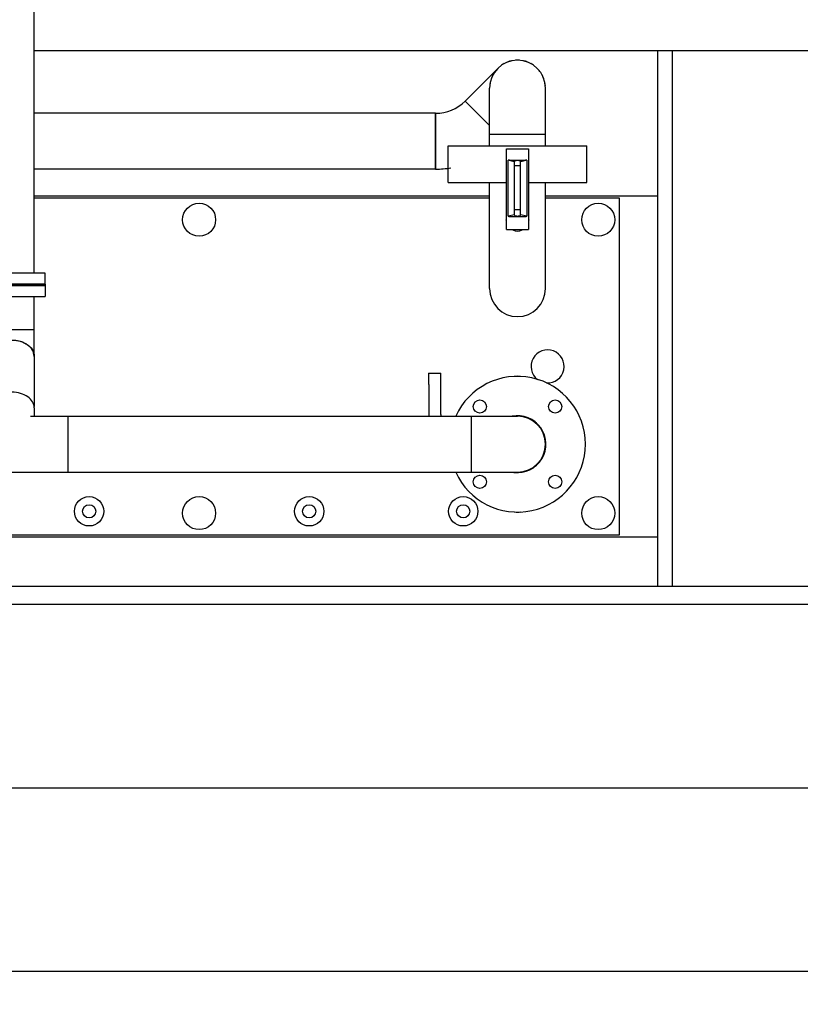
# Model space of a CAD drawing. Header units: millimetres. Extents: x 0 to 1189, y 0 to 841.
# Tile 100 of 131: x 431 to 473, y 618 to 671. Entities that reach past the tile are written whole.
import ezdxf
from ezdxf.enums import TextEntityAlignment as Align

# ---------------------------------------------------------------- set-up
doc = ezdxf.new("R2010")
doc.units = ezdxf.units.MM
doc.header["$LTSCALE"] = 65.395
doc.layers.get('0').update_dxf_attribs({"linetype": 'CONTINUOUS'})
for name, color, linetype in [('25007_153200_27_ABL1858', 7, 'CONTINUOUS'), ('25007_153200_27_T1_PBL2824', 7, 'CONTINUOUS'), ('25007_153200_27_T2_PBL1865', 7, 'CONTINUOUS'), ('25007_153200_27_T3_PBL1868', 7, 'CONTINUOUS'), ('25007_153200_36_ABL1767', 7, 'CONTINUOUS'), ('25007_153200_36_T1_PBL2823', 7, 'CONTINUOUS'), ('25007_153200_36_T2_PBL1829', 7, 'CONTINUOUS'), ('25007_153200_36_T3_PBL1828', 7, 'CONTINUOUS'), ('25007_153200_36_T4_PBL1818', 7, 'CONTINUOUS'), ('25007_153200_36_T5_PBL1844', 7, 'CONTINUOUS'), ('25007_153200_47_ABL1823', 7, 'CONTINUOUS'), ('25007_153200_47_T1_PBL1830', 7, 'CONTINUOUS'), ('25007_153200_47_T3_PBL1944', 7, 'CONTINUOUS'), ('8M25C_GENSET_KPL_GRUNDRAHMEN_ABL1678', 7, 'CONTINUOUS'), ('8M25C_GENSET_KPL_GRUNDRAHMEN_T1_PBL1679', 7, 'CONTINUOUS'), ('8M25C_GENSET_KPL_VERROHRUNG_ABL1611', 7, 'CONTINUOUS'), ('BOGEN-S-2D-45-60_3X2_9_PBL1826', 7, 'CONTINUOUS'), ('BOGEN-S-2D-90-60_3X2_9_PBL1827', 7, 'CONTINUOUS'), ('BOGEN-S-2D-90-60_3X2_9_PBL1834', 7, 'CONTINUOUS'), ('BOGEN-S-2D-90-76_1X2_9_PBL1860', 7, 'CONTINUOUS'), ('BOGEN-S-2D-90-76_1X2_9_PBL1867', 7, 'CONTINUOUS'), ('BOGEN-S-2D-90-76_1X2_9_PBL1869', 7, 'CONTINUOUS'), ('BOGEN-S-3D-45-76_1X2_9_PBL1859', 7, 'CONTINUOUS'), ('DIN16182-BG100X63_PBL1861', 7, 'CONTINUOUS'), ('DIN16182-BG100X63_PBL1864', 7, 'CONTINUOUS'), ('E1514-FF-DN65-PN16X2_PBL2822', 7, 'CONTINUOUS'), ('EN1092-1-01A-DN65_PN16-77_5_PBL1768', 7, 'CONTINUOUS'), ('EN1092-1-01A-DN65_PN16-77_5_PBL2821', 7, 'CONTINUOUS'), ('LAUTERBACH_SP_RING_2_0185_50_PBL1866', 7, 'CONTINUOUS'), ('N4011-C1-90X61_PBL1822', 7, 'CONTINUOUS'), ('N4011-C1-90X61_PBL1824', 7, 'CONTINUOUS'), ('N4011-C1-90X61_PBL1845', 7, 'CONTINUOUS'), ('N4251-B90X63_PBL1821', 7, 'CONTINUOUS'), ('new_view_8_VBL1588', 7, 'CONTINUOUS'), ('T-STUECK-S-76_1X2_9-60_3X2_9_PBL1809', 7, 'CONTINUOUS'), ('VT20CD-D16_141_1O2V3L4O_PBL1808', 7, 'CONTINUOUS')]:
    doc.layers.add(name, color=color, linetype=linetype)
doc.styles.get("Standard").update_dxf_attribs({"font": 'txt', "width": 0.6})
doc.dimstyles.new('DIMSTYLE_1', dxfattribs={"dimtxt": 3.5, "dimasz": 3.5, "dimexe": 1.8, "dimexo": 0, "dimgap": 0.875, "dimtad": 1, "dimdec": 0, "dimlfac": 25, "dimdsep": 46, "dimtxsty": 'Standard', "dimblk": '_FILLED', "dimblk1": '_FILLED', "dimblk2": '_FILLED', "dimcen": 0.09, "dimadec": 0, "dimazin": 0, "dimtp": 2, "dimtm": 2, "dimtfac": 1, "dimtdec": 0, "dimtofl": 0, "dimtmove": 0, "dimatfit": 3, "dimldrblk": '_FILLED', "dimfxl": 1, "dimtolj": 1, "dimarcsym": 0})
doc.dimstyles.new('DIMSTYLE_2', dxfattribs={"dimtxt": 3.5, "dimasz": 3.5, "dimexe": 1.8, "dimexo": 0, "dimgap": 0.875, "dimtad": 1, "dimlfac": 25, "dimdsep": 46, "dimtxsty": 'Standard', "dimblk": '_FILLED', "dimblk1": '_FILLED', "dimblk2": '_FILLED', "dimcen": 0.09, "dimadec": 0, "dimazin": 0, "dimtp": 2, "dimtm": 2, "dimtfac": 1, "dimtofl": 0, "dimtmove": 0, "dimatfit": 3, "dimldrblk": '_FILLED', "dimfxl": 1, "dimtolj": 1, "dimarcsym": 0})

# ---------------------------------------------------------------- blocks, each defined once
blk = doc.blocks.new('_FILLED')
at = {"color": 0, "linetype": 'ByBlock'}
blk.add_solid([(0, 0), (-1, 0.167), (-1, -0.167)], dxfattribs=at)
blk = doc.blocks.new('*D26')
at = {"color": 2, "linetype": 'Continuous'}
for p, q in [((409.2, 639.6), (409.2, 627.8)), ((721, 639.6), (721, 627.8)), ((409.2, 629.6), (565.1, 629.6)), ((721, 629.6), (565.1, 629.6))]:
    blk.add_line(p, q, dxfattribs=at)
at = {"color": 2, "linetype": 'Continuous', "xscale": 3.5, "yscale": 3.5, "zscale": 3.5, "rotation": 180}
blk.add_blockref('_FILLED', (409.2, 629.6), dxfattribs=at)
at = {"color": 2, "linetype": 'Continuous', "xscale": 3.5, "yscale": 3.5, "zscale": 3.5}
blk.add_blockref('_FILLED', (721, 629.6), dxfattribs=at)
at = {"color": 2, "linetype": 'Continuous', "width": 0.672619}
blk.add_text('7795', height=3.5, dxfattribs=at).set_placement((565.1, 630.475), align=Align.CENTER)
blk = doc.blocks.new('*D27')
at = {"color": 2, "linetype": 'Continuous'}
for p, q in [((400.54, 640.72), (400.54, 617.8)), ((721, 639.6), (721, 617.8)), ((400.54, 619.6), (560.77, 619.6)), ((721, 619.6), (560.77, 619.6))]:
    blk.add_line(p, q, dxfattribs=at)
at = {"color": 2, "linetype": 'Continuous', "xscale": 3.5, "yscale": 3.5, "zscale": 3.5, "rotation": 180}
blk.add_blockref('_FILLED', (400.54, 619.6), dxfattribs=at)
at = {"color": 2, "linetype": 'Continuous', "xscale": 3.5, "yscale": 3.5, "zscale": 3.5}
blk.add_blockref('_FILLED', (721, 619.6), dxfattribs=at)
at = {"color": 2, "linetype": 'Continuous', "width": 0.583333}
blk.add_text('8011', height=3.5, dxfattribs=at).set_placement((560.77, 620.475), align=Align.CENTER)
blk = doc.blocks.new('EN1092-1-01A-DN65_PN16-77_5_PBL1768', base_point=(414.12, 648.34))
at = {"layer": 'EN1092-1-01A-DN65_PN16-77_5_PBL1768', "color": 7, "linetype": 'Continuous'}
for p, q in [((413.72, 644.64), (413.72, 652.04)), ((414.52, 652.04), (413.72, 652.04)), ((414.52, 644.64), (414.52, 652.04)), ((414.52, 644.64), (413.72, 644.64))]:
    blk.add_line(p, q, dxfattribs=at)
blk = doc.blocks.new('T-STUECK-S-76_1X2_9-60_3X2_9_PBL1809', base_point=(430.32, 648.995))
at = {"layer": 'T-STUECK-S-76_1X2_9-60_3X2_9_PBL1809', "color": 7, "linetype": 'Continuous'}
for p, q in [((429.114, 650.32), (429.114, 649.872)), ((429.114, 650.32), (429.114, 650.32)), ((431.526, 650.32), (431.526, 649.871)), ((431.526, 650.32), (431.526, 650.32)), ((427.28, 649.862), (427.28, 646.818)), ((427.28, 649.862), (429.313, 649.862)), ((431.327, 649.862), (433.36, 649.862)), ((431.533, 649.862), (431.526, 649.871)), ((433.36, 649.862), (433.36, 646.818)), ((427.28, 646.818), (433.36, 646.818))]:
    blk.add_line(p, q, dxfattribs=at)
blk.add_lwpolyline([(429.117, 649.878), (429.113, 649.869), (429.107, 649.862)], dxfattribs=at)
for points, knots in [([(430.32, 651.173), (430.165, 651.173), (429.863, 651.132), (429.469, 650.954), (429.188, 650.676), (429.114, 650.433), (429.114, 650.32)], [0, 0, 0, 0, 0.287961, 0.555334, 0.79053, 1, 1, 1, 1]), ([(431.526, 650.32), (431.526, 650.433), (431.452, 650.676), (431.171, 650.954), (430.777, 651.132), (430.475, 651.173), (430.32, 651.173)], [0, 0, 0, 0, 0.20947, 0.444666, 0.712039, 1, 1, 1, 1])]:
    blk.add_open_spline(points, degree=3, knots=knots, dxfattribs=at)
blk = doc.blocks.new('25007_153200_36_T4_PBL1818', base_point=(420.9, 648.34))
at = {"layer": '25007_153200_36_T4_PBL1818', "color": 7, "linetype": 'Continuous'}
for p, q in [((427.28, 649.862), (414.52, 649.862)), ((427.28, 646.818), (427.28, 649.862)), ((427.28, 646.818), (414.52, 646.818))]:
    blk.add_line(p, q, dxfattribs=at)
blk = doc.blocks.new('N4011-C1-90X61_PBL1822', base_point=(430.32, 656.691))
at = {"layer": 'N4011-C1-90X61_PBL1822', "color": 7, "linetype": 'Continuous'}
for p, q in [((428.52, 656.991), (428.52, 656.391)), ((428.52, 656.991), (432.12, 656.991)), ((432.12, 656.991), (432.12, 656.391)), ((428.52, 656.391), (432.12, 656.391))]:
    blk.add_line(p, q, dxfattribs=at)
blk = doc.blocks.new('BOGEN-S-2D-45-60_3X2_9_PBL1826', base_point=(430.32, 653.856))
at = {"layer": 'BOGEN-S-2D-45-60_3X2_9_PBL1826', "color": 7, "linetype": 'Continuous'}
for p, q in [((429.114, 653.148), (429.114, 654.591)), ((429.114, 654.591), (431.526, 654.591)), ((431.526, 653.148), (431.526, 654.591)), ((430.32, 654.001), (430.32, 654.001)), ((429.114, 653.148), (429.114, 653.15)), ((429.114, 653.147), (429.114, 653.148)), ((431.526, 653.15), (431.526, 653.148)), ((431.526, 653.148), (431.526, 653.147))]:
    blk.add_line(p, q, dxfattribs=at)
for centre, radius, start, end in [((430.268, 652.534), 1.461, 106.062, 112.3617), ((430.302, 652.419), 1.58, 100.2072, 106.0755), ((430.317, 652.336), 1.665, 94.1038, 100.2155), ((430.32, 652.299), 1.702, 90.0148, 94.1183), ((430.32, 652.299), 1.702, 85.8817, 89.9852), ((430.323, 652.336), 1.665, 79.7845, 85.8962), ((430.338, 652.419), 1.58, 73.9245, 79.7928), ((430.372, 652.534), 1.461, 67.6383, 73.938), ((429.717, 653.148), 0.603, 176.9067, 179.8762), ((429.716, 653.148), 0.602, 180.1234, 182.5625), ((430.923, 653.148), 0.603, 0.1238, 3.0933), ((430.924, 653.148), 0.602, 357.4375, 359.8766)]:
    blk.add_arc(centre, radius, start, end, dxfattribs=at)
for points in [[(429.115, 653.181), (429.119, 653.249), (429.134, 653.317), (429.159, 653.38)], [(429.159, 653.38), (429.174, 653.417), (429.192, 653.453), (429.213, 653.487)], [(429.213, 653.487), (429.236, 653.524), (429.261, 653.558), (429.289, 653.591)], [(429.289, 653.591), (429.318, 653.625), (429.35, 653.657), (429.384, 653.686)], [(429.384, 653.686), (429.429, 653.725), (429.478, 653.761), (429.529, 653.792)], [(429.529, 653.792), (429.587, 653.828), (429.649, 653.859), (429.712, 653.885)], [(430.928, 653.885), (430.991, 653.859), (431.053, 653.828), (431.111, 653.792)], [(431.111, 653.792), (431.162, 653.761), (431.211, 653.725), (431.256, 653.686)], [(431.256, 653.686), (431.29, 653.657), (431.322, 653.625), (431.351, 653.591)], [(431.351, 653.591), (431.379, 653.558), (431.404, 653.524), (431.427, 653.487)], [(431.427, 653.487), (431.448, 653.453), (431.466, 653.417), (431.481, 653.38)], [(431.481, 653.38), (431.506, 653.317), (431.521, 653.249), (431.525, 653.181)]]:
    blk.add_open_spline(points, degree=3, dxfattribs=at)
blk = doc.blocks.new('25007_153200_36_T3_PBL1828', base_point=(430.32, 652.192))
at = {"layer": '25007_153200_36_T3_PBL1828', "color": 7, "linetype": 'Continuous'}
for p, q in [((429.12, 653.148), (429.12, 650.387)), ((431.52, 653.148), (431.52, 650.387))]:
    blk.add_line(p, q, dxfattribs=at)
for points, knots in [([(430.32, 653.997), (430.165, 653.997), (429.865, 653.956), (429.473, 653.779), (429.193, 653.502), (429.12, 653.261), (429.12, 653.148)], [0, 0, 0, 0, 0.28797, 0.555344, 0.790533, 1, 1, 1, 1]), ([(431.52, 653.148), (431.52, 653.261), (431.447, 653.502), (431.167, 653.779), (430.775, 653.956), (430.475, 653.997), (430.32, 653.997)], [0, 0, 0, 0, 0.209467, 0.444656, 0.71203, 1, 1, 1, 1])]:
    blk.add_open_spline(points, degree=3, knots=knots, dxfattribs=at)
blk = doc.blocks.new('25007_153200_36_T2_PBL1829', base_point=(430.32, 655.491))
at = {"layer": '25007_153200_36_T2_PBL1829', "color": 7, "linetype": 'Continuous'}
for p, q in [((429.12, 654.591), (429.12, 656.391)), ((431.52, 654.591), (431.52, 656.391))]:
    blk.add_line(p, q, dxfattribs=at)
blk = doc.blocks.new('25007_153200_36_T5_PBL1844', base_point=(444.36, 648.34))
at = {"layer": '25007_153200_36_T5_PBL1844', "color": 7, "linetype": 'Continuous'}
for p, q in [((433.36, 649.862), (433.36, 646.818)), ((433.36, 649.862), (455.36, 649.862)), ((455.36, 649.862), (455.36, 646.818)), ((433.36, 646.818), (455.36, 646.818))]:
    blk.add_line(p, q, dxfattribs=at)
blk = doc.blocks.new('BOGEN-S-2D-90-76_1X2_9_PBL1867', base_point=(456.62, 648.34))
at = {"layer": 'BOGEN-S-2D-90-76_1X2_9_PBL1867', "color": 7, "linetype": 'Continuous'}
for p, q in [((455.36, 649.862), (455.36, 646.818)), ((455.36, 649.862), (457.88, 649.862)), ((455.36, 646.818), (457.88, 646.818))]:
    blk.add_line(p, q, dxfattribs=at)
blk.add_arc((457.88, 648.34), 1.522, 270, 90, dxfattribs=at)
blk = doc.blocks.new('EN1092-1-01A-DN65_PN16-77_5_PBL2821', base_point=(457.399, 648.34))
at = {"layer": 'EN1092-1-01A-DN65_PN16-77_5_PBL2821', "color": 7, "linetype": 'Continuous'}
for centre in [(455.829, 650.391), (459.931, 650.391), (455.829, 646.289), (459.931, 646.289)]:
    blk.add_circle(centre, 0.36, dxfattribs=at)
for radius, start, end in [(3.7, 204.3127, 155.6873), (1.55, 262.6521, 101.049)]:
    blk.add_arc((457.88, 648.34), radius, start, end, dxfattribs=at)
blk = doc.blocks.new('25007_153200_36_T1_PBL2823', base_point=(457.88, 648.34))
at = {"layer": '25007_153200_36_T1_PBL2823', "color": 7, "linetype": 'Continuous'}
blk.add_arc((457.88, 648.34), 1.522, 270, 90, dxfattribs=at)
blk = doc.blocks.new('25007_153200_36_ABL1767', base_point=(437.005, 650.815))
at = {"layer": '25007_153200_36_T1_PBL2823'}
blk.add_blockref('25007_153200_36_T1_PBL2823', (457.88, 648.34), dxfattribs=at)
at = {"layer": '25007_153200_36_T2_PBL1829'}
blk.add_blockref('25007_153200_36_T2_PBL1829', (430.32, 655.491), dxfattribs=at)
at = {"layer": '25007_153200_36_T3_PBL1828'}
blk.add_blockref('25007_153200_36_T3_PBL1828', (430.32, 652.192), dxfattribs=at)
at = {"layer": '25007_153200_36_T4_PBL1818'}
blk.add_blockref('25007_153200_36_T4_PBL1818', (420.9, 648.34), dxfattribs=at)
at = {"layer": '25007_153200_36_T5_PBL1844'}
blk.add_blockref('25007_153200_36_T5_PBL1844', (444.36, 648.34), dxfattribs=at)
at = {"layer": 'BOGEN-S-2D-45-60_3X2_9_PBL1826'}
blk.add_blockref('BOGEN-S-2D-45-60_3X2_9_PBL1826', (430.32, 653.856), dxfattribs=at)
at = {"layer": 'BOGEN-S-2D-90-76_1X2_9_PBL1867'}
blk.add_blockref('BOGEN-S-2D-90-76_1X2_9_PBL1867', (456.62, 648.34), dxfattribs=at)
at = {"layer": 'EN1092-1-01A-DN65_PN16-77_5_PBL1768'}
blk.add_blockref('EN1092-1-01A-DN65_PN16-77_5_PBL1768', (414.12, 648.34), dxfattribs=at)
at = {"layer": 'EN1092-1-01A-DN65_PN16-77_5_PBL2821'}
blk.add_blockref('EN1092-1-01A-DN65_PN16-77_5_PBL2821', (457.399, 648.34), dxfattribs=at)
at = {"layer": 'N4011-C1-90X61_PBL1822'}
blk.add_blockref('N4011-C1-90X61_PBL1822', (430.32, 656.691), dxfattribs=at)
at = {"layer": 'T-STUECK-S-76_1X2_9-60_3X2_9_PBL1809'}
blk.add_blockref('T-STUECK-S-76_1X2_9-60_3X2_9_PBL1809', (430.32, 648.995), dxfattribs=at)
blk = doc.blocks.new('VT20CD-D16_141_1O2V3L4O_PBL1808', base_point=(439.62, 653))
at = {"layer": 'VT20CD-D16_141_1O2V3L4O_PBL1808', "color": 7, "linetype": 'Continuous'}
for p, q in [((421.638, 656.82), (421.638, 662.6)), ((424.682, 656.82), (424.682, 662.6)), ((456.358, 656.82), (456.358, 662.6)), ((459.402, 656.82), (459.402, 662.6)), ((417.6, 661.76), (417.6, 649.862)), ((421.638, 661.76), (417.6, 661.76)), ((429.12, 661.76), (424.682, 661.76)), ((456.358, 661.76), (431.52, 661.76)), ((463.44, 661.76), (459.402, 661.76)), ((463.44, 643.4), (463.44, 661.76)), ((415.8, 649.862), (415.8, 652.04)), ((416.6, 652.04), (415.8, 652.04)), ((416.6, 649.862), (416.6, 652.04)), ((415.8, 644.64), (415.8, 646.818)), ((416.6, 644.64), (416.6, 646.818)), ((417.6, 646.818), (417.6, 643.4)), ((416.6, 644.64), (415.8, 644.64)), ((417.6, 643.4), (463.44, 643.4))]:
    blk.add_line(p, q, dxfattribs=at)
for centre, radius in [((418.76, 660.58), 0.9), ((440.52, 660.58), 0.9), ((462.28, 660.58), 0.9), ((421.52, 652.58), 0.9), ((418.76, 644.58), 0.9), ((426.12, 644.68), 0.8), ((434.52, 644.68), 0.8), ((440.52, 644.58), 0.9), ((446.52, 644.68), 0.8), ((454.92, 644.68), 0.8), ((462.28, 644.58), 0.9), ((426.12, 644.68), 0.36), ((434.52, 644.68), 0.36), ((446.52, 644.68), 0.36), ((454.92, 644.68), 0.36)]:
    blk.add_circle(centre, radius, dxfattribs=at)
for centre, radius, start, end in [((423.16, 660.56), 0.6, 244.1381, 295.8619), ((457.88, 660.56), 0.6, 244.1381, 295.8619), ((423.16, 656.82), 1.522, 180, 360), ((457.88, 656.82), 1.522, 180, 360), ((459.52, 652.58), 0.9, 266.2689, 232.4617)]:
    blk.add_arc(centre, radius, start, end, dxfattribs=at)
blk = doc.blocks.new('N4251-B90X63_PBL1821', base_point=(430.32, 657.031))
at = {"layer": 'N4251-B90X63_PBL1821', "color": 7, "linetype": 'Continuous'}
for p, q in [((428.52, 657.071), (428.52, 656.991)), ((428.52, 657.071), (432.12, 657.071)), ((428.52, 656.991), (432.12, 656.991)), ((432.12, 657.071), (432.12, 656.991))]:
    blk.add_line(p, q, dxfattribs=at)
blk = doc.blocks.new('N4011-C1-90X61_PBL1824', base_point=(430.32, 657.371))
at = {"layer": 'N4011-C1-90X61_PBL1824', "color": 7, "linetype": 'Continuous'}
for p, q in [((428.52, 657.071), (428.52, 657.671)), ((432.12, 657.671), (428.52, 657.671)), ((432.12, 657.071), (432.12, 657.671)), ((432.12, 657.071), (428.52, 657.071))]:
    blk.add_line(p, q, dxfattribs=at)
blk = doc.blocks.new('BOGEN-S-2D-90-60_3X2_9_PBL1827', base_point=(430.32, 676.5))
at = {"layer": 'BOGEN-S-2D-90-60_3X2_9_PBL1827', "color": 7, "linetype": 'Continuous'}
for p, q in [((429.114, 675.48), (429.114, 677.52)), ((431.526, 675.48), (431.526, 677.52)), ((429.114, 675.48), (431.526, 675.48))]:
    blk.add_line(p, q, dxfattribs=at)
blk.add_arc((430.32, 677.52), 1.206, 0, 180, dxfattribs=at)
blk = doc.blocks.new('25007_153200_47_T1_PBL1830', base_point=(430.32, 666.575))
at = {"layer": '25007_153200_47_T1_PBL1830', "color": 7, "linetype": 'Continuous'}
for p, q in [((429.12, 657.671), (429.12, 675.48)), ((431.52, 657.671), (431.52, 675.48))]:
    blk.add_line(p, q, dxfattribs=at)
blk = doc.blocks.new('BOGEN-S-2D-90-60_3X2_9_PBL1834', base_point=(431.34, 677.52))
at = {"layer": 'BOGEN-S-2D-90-60_3X2_9_PBL1834', "color": 7, "linetype": 'Continuous'}
for p, q in [((430.32, 678.726), (432.36, 678.726)), ((432.36, 678.726), (432.36, 676.314)), ((431.41, 676.314), (432.36, 676.314))]:
    blk.add_line(p, q, dxfattribs=at)
blk = doc.blocks.new('N4011-C1-90X61_PBL1845', base_point=(436.46, 677.52))
at = {"layer": 'N4011-C1-90X61_PBL1845', "color": 7, "linetype": 'Continuous'}
for p, q in [((436.16, 679.32), (436.16, 675.72)), ((436.76, 679.32), (436.16, 679.32)), ((436.76, 679.32), (436.76, 675.72)), ((436.76, 675.72), (436.16, 675.72))]:
    blk.add_line(p, q, dxfattribs=at)
blk = doc.blocks.new('25007_153200_47_T3_PBL1944', base_point=(434.26, 677.52))
at = {"layer": '25007_153200_47_T3_PBL1944', "color": 7, "linetype": 'Continuous'}
for p, q in [((432.36, 678.72), (433.2, 678.72)), ((434, 678.72), (436.16, 678.72)), ((432.36, 676.32), (433.2, 676.32)), ((434, 676.32), (436.16, 676.32))]:
    blk.add_line(p, q, dxfattribs=at)
blk = doc.blocks.new('25007_153200_47_ABL1823', base_point=(432.64, 668.195))
at = {"layer": '25007_153200_47_T1_PBL1830'}
blk.add_blockref('25007_153200_47_T1_PBL1830', (430.32, 666.575), dxfattribs=at)
at = {"layer": '25007_153200_47_T3_PBL1944'}
blk.add_blockref('25007_153200_47_T3_PBL1944', (434.26, 677.52), dxfattribs=at)
at = {"layer": 'BOGEN-S-2D-90-60_3X2_9_PBL1827'}
blk.add_blockref('BOGEN-S-2D-90-60_3X2_9_PBL1827', (430.32, 676.5), dxfattribs=at)
at = {"layer": 'BOGEN-S-2D-90-60_3X2_9_PBL1834'}
blk.add_blockref('BOGEN-S-2D-90-60_3X2_9_PBL1834', (431.34, 677.52), dxfattribs=at)
at = {"layer": 'N4011-C1-90X61_PBL1824'}
blk.add_blockref('N4011-C1-90X61_PBL1824', (430.32, 657.371), dxfattribs=at)
at = {"layer": 'N4011-C1-90X61_PBL1845'}
blk.add_blockref('N4011-C1-90X61_PBL1845', (436.46, 677.52), dxfattribs=at)
blk = doc.blocks.new('BOGEN-S-3D-45-76_1X2_9_PBL1859', base_point=(454.885, 665.999))
at = {"layer": 'BOGEN-S-3D-45-76_1X2_9_PBL1859', "color": 7, "linetype": 'Continuous'}
for p, q in [((455.022, 667.049), (456.358, 665.713)), ((453.411, 666.382), (453.411, 663.338))]:
    blk.add_line(p, q, dxfattribs=at)
for radius, end in [(2.278, 315), (5.322, 279.0736)]:
    blk.add_arc((453.411, 668.66), radius, 270, end, dxfattribs=at)
blk = doc.blocks.new('BOGEN-S-2D-90-76_1X2_9_PBL1860', base_point=(455.913, 667.272))
at = {"layer": 'BOGEN-S-2D-90-76_1X2_9_PBL1860', "color": 7, "linetype": 'Continuous'}
for p in [(456.804, 668.831), (456.358, 665.713)]:
    blk.add_line(p, (455.022, 667.049), dxfattribs=at)
blk = doc.blocks.new('25007_153200_27_T2_PBL1865', base_point=(442.466, 664.86))
at = {"layer": '25007_153200_27_T2_PBL1865', "color": 7, "linetype": 'Continuous'}
for p, q in [((453.411, 666.382), (431.52, 666.382)), ((453.411, 663.338), (453.411, 666.382)), ((453.411, 663.338), (431.52, 663.338))]:
    blk.add_line(p, q, dxfattribs=at)
blk = doc.blocks.new('25007_153200_27_T3_PBL1868', base_point=(457.88, 664.917))
at = {"layer": '25007_153200_27_T3_PBL1868', "color": 7, "linetype": 'Continuous'}
for p, q in [((456.358, 664.6), (456.358, 665.235)), ((456.358, 665.235), (459.402, 665.235)), ((459.402, 664.6), (459.402, 665.235))]:
    blk.add_line(p, q, dxfattribs=at)
blk = doc.blocks.new('BOGEN-S-2D-90-76_1X2_9_PBL1869', base_point=(457.88, 666.495))
at = {"layer": 'BOGEN-S-2D-90-76_1X2_9_PBL1869', "color": 7, "linetype": 'Continuous'}
for p, q in [((456.358, 665.235), (456.358, 667.755)), ((459.402, 665.235), (459.402, 667.755)), ((456.358, 665.235), (459.402, 665.235))]:
    blk.add_line(p, q, dxfattribs=at)
blk.add_arc((457.88, 667.755), 1.522, 0, 180, dxfattribs=at)
blk = doc.blocks.new('25007_153200_27_T1_PBL2824', base_point=(457.878, 668.514))
at = {"layer": '25007_153200_27_T1_PBL2824', "color": 7, "linetype": 'Continuous'}
for start, end in [(118.6154, 126.8391), (102.2518, 110.4755), (85.8778, 94.1222), (69.5245, 77.7482), (53.1609, 61.3846), (151.3427, 159.5664), (134.979, 143.2028), (36.7972, 45.021), (20.4336, 28.6573), (167.7063, 175.9301), (4.0699, 12.2937)]:
    blk.add_arc((457.88, 667.755), 1.522, start, end, dxfattribs=at)
blk = doc.blocks.new('25007_153200_27_ABL1858', base_point=(445.461, 666.305))
at = {"layer": '25007_153200_27_T1_PBL2824'}
blk.add_blockref('25007_153200_27_T1_PBL2824', (457.878, 668.514), dxfattribs=at)
at = {"layer": '25007_153200_27_T2_PBL1865'}
blk.add_blockref('25007_153200_27_T2_PBL1865', (442.466, 664.86), dxfattribs=at)
at = {"layer": '25007_153200_27_T3_PBL1868'}
blk.add_blockref('25007_153200_27_T3_PBL1868', (457.88, 664.917), dxfattribs=at)
at = {"layer": 'BOGEN-S-2D-90-76_1X2_9_PBL1860'}
blk.add_blockref('BOGEN-S-2D-90-76_1X2_9_PBL1860', (455.913, 667.272), dxfattribs=at)
at = {"layer": 'BOGEN-S-2D-90-76_1X2_9_PBL1869'}
blk.add_blockref('BOGEN-S-2D-90-76_1X2_9_PBL1869', (457.88, 666.495), dxfattribs=at)
at = {"layer": 'BOGEN-S-3D-45-76_1X2_9_PBL1859'}
blk.add_blockref('BOGEN-S-3D-45-76_1X2_9_PBL1859', (454.885, 665.999), dxfattribs=at)
blk = doc.blocks.new('DIN16182-BG100X63_PBL1861', base_point=(457.88, 662.23))
at = {"layer": 'DIN16182-BG100X63_PBL1861', "color": 7, "linetype": 'Continuous'}
for p, q in [((457.28, 660.04), (457.28, 664.44)), ((457.28, 664.44), (458.48, 664.44)), ((458.48, 664.44), (458.48, 660.04)), ((457.366, 660.765), (457.366, 663.82)), ((457.72, 663.74), (457.366, 663.82)), ((457.44, 663.824), (458.32, 663.824)), ((457.72, 660.824), (457.72, 663.76)), ((458.394, 663.82), (458.04, 663.74)), ((458.04, 660.824), (458.04, 663.76)), ((458.394, 663.82), (458.394, 660.765)), ((457.256, 660.56), (457.28, 660.601)), ((457.28, 660.519), (457.256, 660.56)), ((457.72, 660.844), (457.366, 660.765)), ((457.44, 660.76), (458.32, 660.76)), ((458.394, 660.765), (458.04, 660.844)), ((458.48, 660.601), (458.504, 660.56)), ((458.504, 660.56), (458.48, 660.519)), ((457.28, 660.04), (458.48, 660.04)), ((457.568, 660.02), (457.557, 660.04)), ((458.192, 660.02), (457.568, 660.02)), ((458.203, 660.04), (458.192, 660.02))]:
    blk.add_line(p, q, dxfattribs=at)
at = {"layer": 'DIN16182-BG100X63_PBL1861', "color": 2, "linetype": 'Continuous'}
for p, q in [((458.04, 663.52), (457.72, 663.52)), ((458.04, 661.12), (457.72, 661.12))]:
    blk.add_line(p, q, dxfattribs=at)
at = {"layer": 'DIN16182-BG100X63_PBL1861', "color": 7, "linetype": 'Continuous'}
for centre, start_param, end_param in [((457.44, 663.781), 1.570796, 2.048639), ((457.88, 663.76), 0, 3.141593), ((458.32, 663.781), 1.092954, 1.570796), ((457.44, 660.803), -2.048639, -1.570796), ((457.88, 660.824), 3.141593, 6.283185), ((458.32, 660.803), -1.570796, -1.092954)]:
    blk.add_ellipse(centre, major_axis=(0.16, 0), ratio=0.267949, start_param=start_param, end_param=end_param, dxfattribs=at)
blk = doc.blocks.new('DIN16182-BG100X63_PBL1864', base_point=(453.362, 651.04))
at = {"layer": 'DIN16182-BG100X63_PBL1864', "color": 7, "linetype": 'Continuous'}
for p, q in [((453.02, 652.22), (453.02, 651.604)), ((453.02, 652.22), (453.7, 652.22)), ((453.7, 649.96), (453.7, 652.22)), ((453.038, 651.6), (453.02, 651.604)), ((453.038, 651.6), (453.038, 649.862))]:
    blk.add_line(p, q, dxfattribs=at)
blk.add_arc((454.9, 649.96), 1.2, 180, 184.7467, dxfattribs=at)
blk = doc.blocks.new('LAUTERBACH_SP_RING_2_0185_50_PBL1866', base_point=(457.88, 663.6))
at = {"layer": 'LAUTERBACH_SP_RING_2_0185_50_PBL1866', "color": 7, "linetype": 'Continuous'}
for p, q in [((454.1, 662.6), (454.1, 664.6)), ((454.1, 664.6), (461.66, 664.6)), ((461.66, 662.6), (461.66, 664.6)), ((454.1, 662.6), (457.28, 662.6)), ((458.48, 662.6), (461.66, 662.6))]:
    blk.add_line(p, q, dxfattribs=at)
blk = doc.blocks.new('E1514-FF-DN65-PN16X2_PBL2822', base_point=(457.88, 648.34))
at = {"layer": 'E1514-FF-DN65-PN16X2_PBL2822', "color": 7, "linetype": 'Continuous'}
for radius, start, end in [(3.7, 87.4929, 92.5071), (1.54, 264.0003, 95.9997), (3.7, 267.4929, 272.5071)]:
    blk.add_arc((457.88, 648.34), radius, start, end, dxfattribs=at)
blk = doc.blocks.new('8M25C_GENSET_KPL_VERROHRUNG_ABL1611', base_point=(519.31, 700.949))
at = {"layer": '25007_153200_27_ABL1858'}
blk.add_blockref('25007_153200_27_ABL1858', (445.461, 666.305), dxfattribs=at)
at = {"layer": '25007_153200_36_ABL1767'}
blk.add_blockref('25007_153200_36_ABL1767', (437.005, 650.815), dxfattribs=at)
at = {"layer": '25007_153200_47_ABL1823'}
blk.add_blockref('25007_153200_47_ABL1823', (432.64, 668.195), dxfattribs=at)
at = {"layer": 'DIN16182-BG100X63_PBL1861'}
blk.add_blockref('DIN16182-BG100X63_PBL1861', (457.88, 662.23), dxfattribs=at)
at = {"layer": 'DIN16182-BG100X63_PBL1864'}
blk.add_blockref('DIN16182-BG100X63_PBL1864', (453.362, 651.04), dxfattribs=at)
at = {"layer": 'E1514-FF-DN65-PN16X2_PBL2822'}
blk.add_blockref('E1514-FF-DN65-PN16X2_PBL2822', (457.88, 648.34), dxfattribs=at)
at = {"layer": 'LAUTERBACH_SP_RING_2_0185_50_PBL1866'}
blk.add_blockref('LAUTERBACH_SP_RING_2_0185_50_PBL1866', (457.88, 663.6), dxfattribs=at)
at = {"layer": 'N4251-B90X63_PBL1821'}
blk.add_blockref('N4251-B90X63_PBL1821', (430.32, 657.031), dxfattribs=at)
at = {"layer": 'VT20CD-D16_141_1O2V3L4O_PBL1808'}
blk.add_blockref('VT20CD-D16_141_1O2V3L4O_PBL1808', (439.62, 653), dxfattribs=at)
blk = doc.blocks.new('8M25C_GENSET_KPL_GRUNDRAHMEN_T1_PBL1679', base_point=(560.77, 655.6))
at = {"layer": '8M25C_GENSET_KPL_GRUNDRAHMEN_T1_PBL1679', "color": 7, "linetype": 'Continuous'}
for p, q in [((431.52, 669.8), (482.8, 669.8)), ((465.52, 669.8), (465.52, 640.6)), ((466.32, 669.8), (466.32, 640.6)), ((431.52, 661.88), (456.358, 661.88)), ((459.402, 661.88), (465.52, 661.88)), ((413.2, 643.28), (465.52, 643.28)), ((409.2, 640.6), (721, 640.6)), ((721, 639.6), (409.2, 639.6))]:
    blk.add_line(p, q, dxfattribs=at)
blk = doc.blocks.new('8M25C_GENSET_KPL_GRUNDRAHMEN_ABL1678', base_point=(560.77, 685.1))
at = {"layer": '8M25C_GENSET_KPL_GRUNDRAHMEN_T1_PBL1679'}
blk.add_blockref('8M25C_GENSET_KPL_GRUNDRAHMEN_T1_PBL1679', (560.77, 655.6), dxfattribs=at)
blk = doc.blocks.new('NEW_VIEW_8_VBL1588', base_point=(537.261, 718.373))
at = {"layer": '8M25C_GENSET_KPL_GRUNDRAHMEN_ABL1678'}
blk.add_blockref('8M25C_GENSET_KPL_GRUNDRAHMEN_ABL1678', (560.77, 685.1), dxfattribs=at)
at = {"layer": '8M25C_GENSET_KPL_VERROHRUNG_ABL1611'}
blk.add_blockref('8M25C_GENSET_KPL_VERROHRUNG_ABL1611', (519.31, 700.949), dxfattribs=at)

msp = doc.modelspace()

# ---------------------------------------------------------------- block references
at = {"layer": 'new_view_8_VBL1588'}
msp.add_blockref('NEW_VIEW_8_VBL1588', (537.26107, 718.3732), dxfattribs=at)

# ---------------------------------------------------------------- dimensions: what is measured, and where the dimension line sits
at = {"color": 2, "linetype": 'Continuous'}
for base, p2, dimstyle, picture, middle in [((400.540001, 619.6), (400.540001, 640.72), 'DIMSTYLE_1', '*D27', (560.436663, 619.6)), ((409.2, 629.6), (409.2, 639.6), 'DIMSTYLE_2', '*D26', (564.76665, 629.6))]:
    dim = msp.add_linear_dim(base=base, p1=(721, 639.6), p2=p2, angle=180, dimstyle=dimstyle, dxfattribs=at)
    dim.commit()
    dim.dimension.update_dxf_attribs({"geometry": picture, "text_midpoint": middle, "dimtype": 160})

doc.saveas('drawing.dxf')
